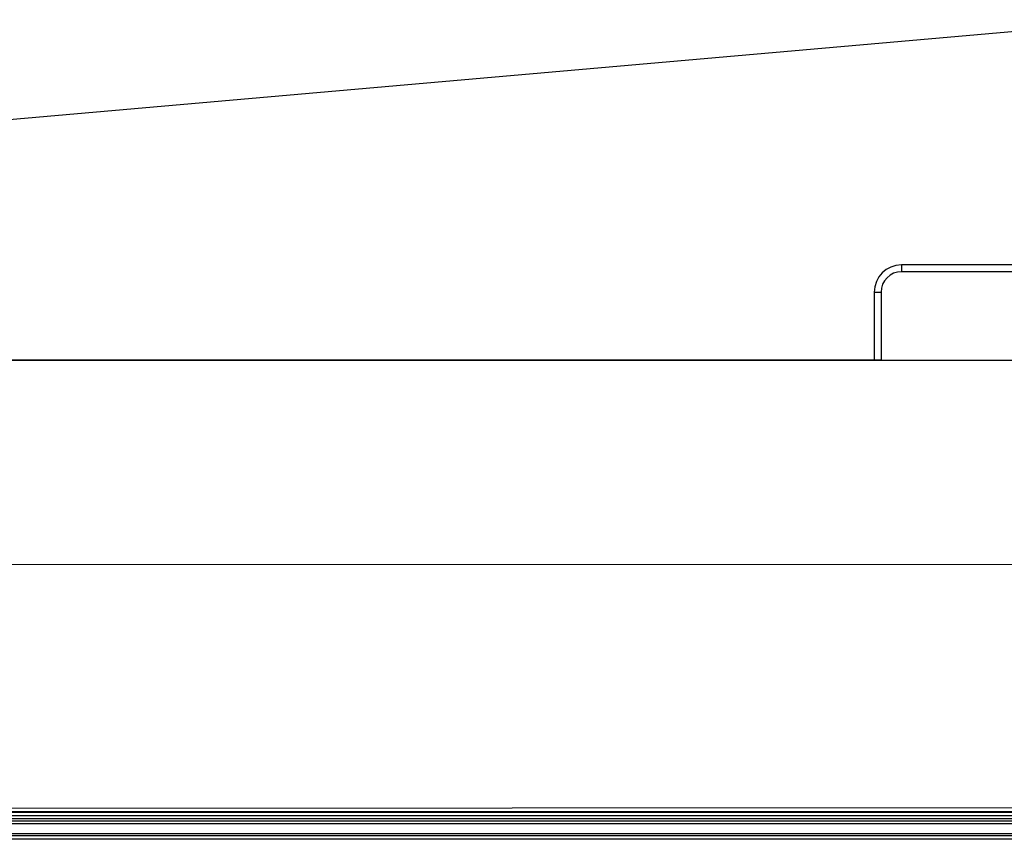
# Model space of a CAD drawing. Header units: millimetres. Extents: x -380.3 to -282.2, y 219.2 to 245.7.
# Tile 19 of 44: x -345.7 to -336, y 229.1 to 237.1. Entities that reach past the tile are written whole.
import ezdxf

# ---------------------------------------------------------------- set-up
doc = ezdxf.new("R2010")
doc.units = ezdxf.units.MM

# ---------------------------------------------------------------- blocks, each defined once
blk = doc.blocks.new('Tragblech_1', base_point=(-5453.63, 3506.23))
at = {"color": 7, "linetype": 'Continuous'}
for p, q in [((-5018.84, 3556.21), (-5449.06, 3518.55)), ((-5021.63, 3520.23), (-5055.63, 3520.23)), ((-5021.63, 3519.23), (-5055.63, 3519.23)), ((-5059.63, 3516.23), (-5059.63, 3506.23)), ((-5058.63, 3516.23), (-5058.63, 3506.23)), ((-5059.63, 3506.23), (-5453.63, 3506.23)), ((-5058.63, 3506.23), (-5059.63, 3506.23))]:
    blk.add_line(p, q, dxfattribs=at)
at = {"color": 1, "linetype": 'Continuous'}
for p, q in [((-5055.63, 3520.23), (-5055.63, 3519.23)), ((-5059.63, 3516.23), (-5058.63, 3516.23))]:
    blk.add_line(p, q, dxfattribs=at)
at = {"color": 7, "linetype": 'Continuous'}
for radius in [4, 3]:
    blk.add_arc((-5055.63, 3516.23), radius, 90, 180, dxfattribs=at)
blk = doc.blocks.new('Rohrbuegel-kurz', base_point=(-5651.13, 3476.23))
at = {"color": 7, "linetype": 'Continuous'}
for p, q in [((-4993.55, 3506.19), (-5610.97, 3506.22)), ((-4979.63, 3476.26), (-5610.98, 3476.23))]:
    blk.add_line(p, q, dxfattribs=at)
blk = doc.blocks.new('Rohrbuegel-kurz-geschw_', base_point=(-5659.13, 3437.73))
for name, p in [('Tragblech_1', (-5453.63, 3506.23)), ('Rohrbuegel-kurz', (-5651.13, 3476.23))]:
    blk.add_blockref(name, p)
blk = doc.blocks.new('Haltebuegel-kurz', base_point=(-5659.13, 3437.73))
blk.add_blockref('Rohrbuegel-kurz-geschw_', (-5659.13, 3437.73))
blk = doc.blocks.new('Gehaeusedeckel-oben__35', base_point=(-5589.13, 3364.68))
at = {"color": 7, "linetype": 'Continuous'}
blk.add_line((-4366.11, 3435.96), (-5571.14, 3435.96), dxfattribs=at)
at = {"color": 1, "linetype": 'Continuous'}
blk.add_line((-4366.11, 3435.96), (-5571.14, 3435.96), dxfattribs=at)
blk = doc.blocks.new('Fuehrung__40', base_point=(-5570.02, 3436.53))
at = {"color": 7, "linetype": 'Continuous'}
blk.add_line((-4968.81, 3440.59), (-5534.13, 3440.29), dxfattribs=at)
at = {"color": 1, "linetype": 'Continuous'}
for p, q in [((-4403.13, 3439.98), (-5534.13, 3439.98)), ((-5534.13, 3438.26), (-4403.13, 3438.26)), ((-5570.02, 3436.53), (-4367.23, 3436.53)), ((-5565.99, 3436.8), (-4371.27, 3436.8))]:
    blk.add_line(p, q, dxfattribs=at)
blk = doc.blocks.new('Dekorleiste_1__42', base_point=(-5534.13, 3438.64))
at = {"color": 7, "linetype": 'Continuous'}
for p, q in [((-5534.13, 3439.93), (-4403.13, 3439.93)), ((-4403.13, 3438.64), (-5534.13, 3438.64))]:
    blk.add_line(p, q, dxfattribs=at)
at = {"color": 1, "linetype": 'Continuous'}
for p, q in [((-5534.13, 3439.44), (-4403.13, 3439.44)), ((-5534.13, 3439.01), (-4403.13, 3439.01)), ((-4403.13, 3438.64), (-5534.13, 3438.64))]:
    blk.add_line(p, q, dxfattribs=at)
blk = doc.blocks.new('Rückdeckel-kpl___46', base_point=(-5619.99, 3364.68))
for name, p in [('Fuehrung__40', (-5570.02, 3436.53)), ('Dekorleiste_1__42', (-5534.13, 3438.64)), ('Gehaeusedeckel-oben__35', (-5589.13, 3364.68))]:
    blk.add_blockref(name, p)
blk = doc.blocks.new('S360-C__137', base_point=(-5703.85, 3287.63))
for name, p in [('Haltebuegel-kurz', (-5659.13, 3437.73)), ('Rückdeckel-kpl___46', (-5619.99, 3364.68))]:
    blk.add_blockref(name, p)
blk = doc.blocks.new('MB-obenB', base_point=(-4995, 3375))
blk.add_blockref('S360-C__137', (-5703.85, 3287.63))

msp = doc.modelspace()

# ---------------------------------------------------------------- block references
at = {"xscale": 0.06666666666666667, "yscale": 0.06666666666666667, "zscale": 0.06666666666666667}
msp.add_blockref('MB-obenB', (-333, 225), dxfattribs=at)

doc.saveas('drawing.dxf')
